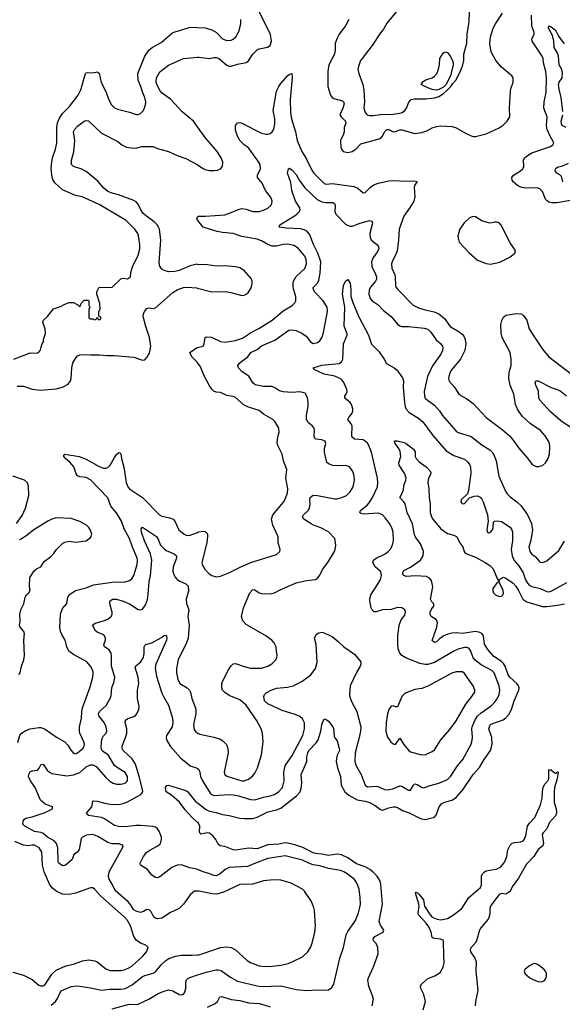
# Model space of a CAD drawing. Header units: inches. Extents: x 1771504 to 1971212, y 471788 to 643615.
# Tile 147 of 256: x 1808354 to 1813373, y 544744 to 553848. Entities that reach past the tile are written whole.
import ezdxf

# ---------------------------------------------------------------- set-up
doc = ezdxf.new("R2010")
doc.units = ezdxf.units.IN
doc.header["$MEASUREMENT"] = 0
for name, color, linetype in [('B8504', 7, 'Continuous'), ('B8505', 7, 'Continuous'), ('B8514', 7, 'Continuous'), ('B8515', 7, 'Continuous')]:
    doc.layers.add(name, color=color, linetype=linetype)

msp = doc.modelspace()

# ---------------------------------------------------------------- linework, layer by layer
at = {"layer": 'B8504', "color": 5}
for points, elevation in [([(1808336, 547164), (1808354.7, 547230), (1808370, 547252.4), (1808410, 547277), (1808450, 547291.6), (1808530, 547304.2), (1808550, 547302.3), (1808590, 547287.6), (1808693.9, 547213.9), (1808770.4, 547170), (1808799.8, 547139.8), (1808830.3, 547090), (1808850, 547067.4), (1808870, 547060.3), (1808890, 547069), (1808936.8, 547110), (1808950.8, 547130), (1808952.8, 547150), (1808948.6, 547170), (1808910.9, 547250), (1808906, 547270), (1808906.2, 547310), (1808926.6, 547390), (1808927.3, 547450), (1808934.5, 547485.4), (1809001.6, 547670), (1809031.1, 547768.9), (1809033.3, 547810), (1809029.4, 547830), (1809009.5, 547870), (1808976, 547910), (1808850, 547979.3), (1808809.6, 548009.6), (1808790, 548048.7), (1808773.6, 548110), (1808742.1, 548162.1), (1808730.6, 548190), (1808726, 548230), (1808732.4, 548350), (1808750, 548403.8), (1808789.6, 548450), (1808798, 548510), (1808811.6, 548530), (1808869.9, 548570.1), (1808970, 548594.7), (1809036.4, 548623.6), (1809210, 548648.4), (1809328.8, 548651.2), (1809370, 548663.1), (1809390, 548677.6), (1809409.8, 548710.2), (1809442, 548810), (1809443.7, 548850), (1809439.8, 548870), (1809397.7, 548970), (1809370, 549051.1), (1809321.3, 549141.3), (1809294.9, 549210), (1809250, 549288.5), (1809197.6, 549350), (1809167.8, 549427.8), (1809010, 549594.7), (1808970, 549613.5), (1808910, 549621.3), (1808889.8, 549629.7), (1808877.6, 549650), (1808854.4, 549714.4), (1808818, 549758), (1808778.4, 549790), (1808760.7, 549810), (1808761.6, 549818.4), (1808770, 549830.3), (1808904, 549810), (1808970, 549783.5), (1809090, 549716.1), (1809130, 549702.4), (1809150, 549702), (1809170, 549708.9), (1809191.2, 549728.8), (1809230, 549801.3), (1809250, 549828.4), (1809270, 549844.9), (1809282, 549842), (1809290, 549832), (1809295.8, 549790), (1809315.8, 549710), (1809337.4, 549570), (1809353.1, 549530), (1809370.3, 549510), (1809488.7, 549428.7), (1809648.6, 549268.6), (1809670, 549256.9), (1809742.9, 549242.9), (1809772.2, 549230), (1809790.3, 549210), (1809827, 549130), (1809874, 549090), (1809899.5, 549079.5), (1809930, 549080.9), (1810000, 549107.5)], 580), ([(1808323.9, 549190), (1808376.1, 549263.9), (1808408.8, 549331.2), (1808437.5, 549450), (1808435.5, 549535.5), (1808425.1, 549565.1), (1808398, 549590), (1808290, 549628.6)], 620), ([(1808345.3, 547794.7), (1808357.8, 547810), (1808370.7, 547869.3), (1808391.9, 547930), (1808398.8, 547970), (1808390.7, 548110), (1808399.5, 548170), (1808392.5, 548190), (1808357.3, 548230), (1808351.3, 548250), (1808356.6, 548290), (1808354.5, 548350), (1808363, 548390), (1808392.6, 548447.4), (1808405.4, 548510), (1808416.2, 548530), (1808437.2, 548550), (1808449.1, 548570), (1808445.8, 548610), (1808448.8, 548690), (1808488.5, 548751.5), (1808508.5, 548770), (1808550.7, 548790), (1808580.3, 548839.6), (1808638.9, 548881.2), (1808665.7, 548910), (1808693.5, 548950), (1808753.5, 549006.5), (1808770, 549016.3), (1808810, 549027.3), (1808870, 549016.2), (1808969, 549030), (1809010, 549060.5), (1809016.3, 549070), (1809019.7, 549090), (1809010, 549129.2), (1808993.9, 549153.9), (1808975.6, 549170), (1808910, 549208.3), (1808830, 549235), (1808690, 549241.8), (1808650, 549230.8), (1808614, 549210), (1808484.9, 549130), (1808410, 549072.4), (1808370, 549048.2), (1808350, 549038.9)], 620), ([(1810000, 545790.2), (1809971.3, 545788.7), (1809930, 545755.6), (1809869, 545670), (1809830, 545630.9), (1809748.8, 545591.2), (1809670, 545541), (1809630, 545533.6), (1809610, 545539.5), (1809596, 545550), (1809570, 545599), (1809550, 545616), (1809530, 545619.3), (1809499.3, 545600.7), (1809470, 545594), (1809430, 545604.4), (1809410, 545617.6), (1809375.3, 545670), (1809356.8, 545690), (1809235.7, 545795.7), (1809210, 545855.1), (1809181.9, 545901.9), (1809174.2, 545930), (1809181.8, 545970), (1809306.2, 546190), (1809309.6, 546210), (1809299, 546219), (1809270, 546227.7), (1809210, 546228.2), (1809170, 546238.9), (1809075.9, 546295.9), (1809030, 546312.8), (1808972.1, 546307.9), (1808933.4, 546290), (1808923, 546277), (1808905.4, 546174.6), (1808890, 546149.5), (1808854.8, 546130), (1808838, 546082), (1808790, 546038.4), (1808770, 546026), (1808750, 546024.5), (1808715.1, 546050), (1808710, 546062), (1808705.2, 546190), (1808692.7, 546230), (1808674, 546254), (1808610, 546289.2), (1808570, 546324.5), (1808550, 546332.2), (1808490, 546342.2), (1808400.9, 546390), (1808383.7, 546410), (1808389.5, 546450), (1808410, 546463.8), (1808470, 546477), (1808590, 546518), (1808657.2, 546550), (1808657.2, 546570), (1808590, 546595.1), (1808546.3, 546630), (1808496.8, 546750), (1808452.6, 546810), (1808435.8, 546850), (1808438, 546870), (1808450, 546894.4), (1808470, 546902.6), (1808517, 546910), (1808532.9, 546927.1), (1808550, 546958), (1808570, 546964.4), (1808609.3, 546909.3), (1808630, 546888.9), (1808650, 546877.4), (1808790, 546856.5), (1808850, 546866.7), (1808910, 546887.2), (1808970, 546938.4), (1809010, 546956.8), (1809030, 546958.4), (1809061.9, 546941.9), (1809150, 546839.5), (1809187.4, 546807.4), (1809218, 546790), (1809250, 546780.2), (1809290, 546780.7), (1809330, 546789.2), (1809350.5, 546809.5), (1809351.9, 546850), (1809330, 546887.4), (1809265.9, 546925.9), (1809232.3, 546952.3), (1809172.8, 547050), (1809122, 547082), (1809108.9, 547108.9), (1809110.5, 547170), (1809117.8, 547202.2), (1809130, 547225.3), (1809152.3, 547250), (1809159.8, 547270), (1809152.4, 547310), (1809136.5, 547350), (1809085.3, 547410), (1809082.9, 547430), (1809092.7, 547450), (1809153.7, 547506.3), (1809191.8, 547570), (1809200.4, 547599.6), (1809207.2, 547670), (1809227.3, 547730), (1809234.4, 547770), (1809202.8, 547870), (1809203.7, 547963.7), (1809199.4, 547990), (1809180, 548020), (1809139.6, 548050), (1809133.3, 548070), (1809146.6, 548110), (1809148, 548130), (1809136.9, 548150), (1809122.2, 548162.2), (1809070, 548185.4), (1809056.3, 548196.3), (1809026.6, 548250), (1809051.1, 548268.9), (1809130, 548290.2), (1809170, 548306), (1809200.4, 548330), (1809208.6, 548350), (1809208.7, 548370), (1809187.1, 548450), (1809187.6, 548470), (1809211.1, 548488.9), (1809250, 548491.3), (1809311.9, 548471.9), (1809370, 548446.3), (1809450, 548394), (1809470, 548390.4), (1809490, 548398.4), (1809515.6, 548430), (1809531.3, 548468.7), (1809537.7, 548502.3), (1809551.1, 548648.9), (1809563, 548710), (1809576.8, 548850), (1809564.5, 548910), (1809509.8, 549030), (1809481.1, 549110), (1809478.6, 549141.4), (1809490, 549157.3), (1809619.5, 549070), (1809631.8, 549051.8), (1809657.6, 548990), (1809690, 548956.1), (1809710, 548940.8), (1809783, 548910), (1809803.7, 548890), (1809804.2, 548870), (1809772.1, 548790), (1809771.1, 548750), (1809779.6, 548719.6), (1809791.9, 548691.9), (1809811.1, 548671.1), (1809835.3, 548655.3), (1809891.3, 548631.3), (1809911.7, 548610), (1809916.4, 548563.6), (1809894, 548490), (1809897.7, 548450), (1809916.9, 548390), (1809907.9, 548330), (1809920.2, 548250), (1809911.5, 548130), (1809891.4, 548070), (1809837.1, 547970), (1809820.2, 547930), (1809803.2, 547850), (1809802.8, 547810), (1809817.2, 547750), (1809836.1, 547710), (1809901.5, 547670), (1809923.6, 547650), (1809933.4, 547630), (1809945.2, 547570), (1809977.7, 547490), (1809982.8, 547470), (1809982.4, 547430), (1809962.2, 547330), (1809966.4, 547286.4), (1809982.9, 547262.9), (1810000, 547252.5)], 560), ([(1810000, 545990.1), (1809992.9, 545992.9), (1809924.7, 546004.7), (1809850, 546032.6), (1809811.3, 546031.3), (1809761.6, 546010), (1809650, 545923.7), (1809630, 545912.7), (1809610, 545917), (1809577.2, 545937.2), (1809536, 545990), (1809472.7, 546030), (1809469.4, 546050), (1809497.6, 546110), (1809529.7, 546150), (1809557.6, 546170), (1809631.3, 546208.7), (1809652.7, 546227.3), (1809659.8, 546240.2), (1809666.8, 546270), (1809664.1, 546290), (1809643.7, 546343.7), (1809627.7, 546367.7), (1809610, 546380.9), (1809590, 546387.7), (1809470, 546395.9), (1809430, 546395.9), (1809330, 546385.2), (1809266.4, 546386.4), (1809230, 546398.4), (1809138.2, 546458.2), (1809110, 546471.9), (1808988.9, 546488.9), (1808978, 546498), (1808972, 546510), (1809019.7, 546570), (1809030, 546622), (1809035.3, 546624.7), (1809070, 546623), (1809142.6, 546602.6), (1809190, 546595), (1809271.5, 546591.5), (1809310, 546599.7), (1809350, 546615), (1809475.1, 546684.9), (1809491.6, 546708.4), (1809489.8, 546730), (1809459.1, 546850), (1809423.9, 546963.9), (1809393.3, 547013.3), (1809312, 547090), (1809302.4, 547110), (1809300.4, 547130), (1809333.1, 547210), (1809344.5, 547250), (1809344.2, 547290), (1809329.7, 547350), (1809331.6, 547370), (1809353, 547387), (1809410, 547405.5), (1809424.8, 547415.2), (1809438, 547430), (1809457.2, 547470), (1809459.5, 547499.5), (1809444.2, 547570), (1809442.4, 547610), (1809444.2, 547650), (1809456.3, 547710), (1809449.7, 547770), (1809422.7, 547857.3), (1809426.6, 547873.4), (1809470, 547907), (1809498.5, 547950), (1809506.4, 547990), (1809506.3, 548050), (1809510, 548061), (1809522, 548070), (1809575.3, 548084.7), (1809664.6, 548135.4), (1809690, 548154.8), (1809710, 548158), (1809714.6, 548134.6), (1809710.3, 548110), (1809614, 547890), (1809607, 547850), (1809619.1, 547779.1), (1809670, 547620.7), (1809683.1, 547590), (1809730.2, 547510.2), (1809768.2, 547390), (1809770.2, 547350), (1809762.8, 547310), (1809712.8, 547230), (1809709.1, 547210), (1809712.9, 547190), (1809744.6, 547130), (1809842.2, 547022.2), (1809930, 546950.4), (1809990, 546930.3), (1810000, 546923.4)], 540), ([(1810000, 546426.4), (1809949.8, 546469.8), (1809883.2, 546543.2), (1809833.2, 546613.2), (1809758.6, 546678.6), (1809709, 546710), (1809702, 546750), (1809714, 546766), (1809730, 546770.4), (1809890, 546722), (1809910, 546708.2), (1809980.3, 546620.3), (1810000, 546605.3)], 520), ([(1808290, 545041.7), (1808390, 545013.4), (1808470, 544974.4), (1808530, 544920.3), (1808550, 544913.4), (1808570, 544914.9), (1808590, 544927), (1808650, 545023.8), (1808690, 545059.7), (1808781.4, 545098.6), (1808850, 545114.5), (1808935.2, 545144.8), (1808994.4, 545154.4), (1809050, 545147), (1809070, 545137), (1809151.9, 545071.9), (1809190, 545054.9), (1809290, 545056.2), (1809330, 545066.4), (1809370, 545083.9), (1809390, 545098), (1809494, 545190), (1809526.6, 545230), (1809542, 545270), (1809521.2, 545290), (1809470, 545309.7), (1809430, 545337.7), (1809409.9, 545369.9), (1809377.4, 545470), (1809350, 545518.9), (1809322, 545550), (1809099.2, 545750), (1809050, 545806), (1809030, 545819.7), (1809010, 545820.5), (1808869.1, 545770.9), (1808810, 545758.7), (1808750, 545763.1), (1808690, 545789.8), (1808657.1, 545817.1), (1808633, 545850), (1808581.4, 545970), (1808566.2, 546030), (1808559.4, 546150), (1808535.1, 546190), (1808490, 546214), (1808470, 546216.3), (1808430, 546210.7), (1808390, 546215.9), (1808310, 546250.6)], 580), ([(1808643.4, 544736.6), (1808684.4, 544770), (1808703.9, 544796.1), (1808726.9, 544853.1), (1808743.6, 544870), (1808830, 544907.2), (1808890, 544913.4), (1809010, 544897.2), (1809110, 544875.4), (1809190, 544883), (1809290, 544883), (1809330, 544890.9), (1809395.7, 544924.3), (1809490, 545000.2), (1809510, 545010.2), (1809587.9, 545032.1), (1809610, 545043.7), (1809663.5, 545110), (1809706.6, 545150), (1809733.8, 545166.2), (1809794, 545190), (1809850, 545199.2), (1809950, 545196.9), (1810000, 545201.8)], 560), ([(1809210, 544701.8), (1809366, 544746), (1809430, 544740.7), (1809450, 544744.7), (1809549.8, 544790.2), (1809636, 544844), (1809690, 544866.7), (1809730, 544876.9), (1809770, 544868.7), (1809830, 544834.9), (1809850, 544830.5), (1809870, 544839.1), (1809878.4, 544850), (1809889.6, 544890.4), (1809891.8, 544950), (1809897, 544970), (1809910, 544983), (1809927.6, 544992.4), (1810000, 545015.8)], 540)]:
    msp.add_lwpolyline(points, dxfattribs=dict(at, elevation=elevation))
at = {"layer": 'B8505', "color": 5}
for points, elevation in [([(1808298, 550710), (1808450, 550766.8), (1808510, 550764.7), (1808528.4, 550771.6), (1808547.3, 550792.7), (1808548, 550810), (1808562, 550850), (1808574, 550870), (1808575.3, 550890), (1808592.9, 550947.1), (1808590, 550986), (1808569, 551050), (1808574, 551070), (1808610, 551104.7), (1808666.3, 551173.7), (1808730, 551196), (1808770, 551218), (1808810, 551232), (1808850, 551232), (1808892.7, 551212.7), (1808910, 551194), (1808926, 551230), (1808950, 551254), (1808990, 551254), (1808994, 551250), (1808994, 551210), (1809002, 551190), (1808992.7, 551167.3), (1808994, 551090), (1809010, 551082), (1809030, 551082), (1809050, 551074), (1809062, 551078), (1809067.3, 551092.7), (1809074, 551094), (1809078, 551078), (1809090, 551074), (1809102, 551078), (1809106, 551090), (1809102, 551102), (1809086, 551106), (1809086, 551150), (1809098, 551170), (1809096.4, 551223.6), (1809068.4, 551311.6), (1809068.4, 551331.6), (1809090, 551374), (1809207.3, 551372.7), (1809288.4, 551451.6), (1809310, 551458), (1809350, 551452), (1809378, 551470), (1809382, 551510), (1809398, 551562), (1809450, 551672), (1809465.2, 551730), (1809465.2, 551770), (1809453.2, 551850), (1809445.2, 551870), (1809418, 551910), (1809337.2, 551990), (1809090, 552139.5), (1808930.7, 552209.3), (1808870, 552222.4), (1808750, 552274.7), (1808679.2, 552339.2), (1808659.2, 552370), (1808653.8, 552390), (1808645, 552470), (1808647.1, 552510), (1808656.2, 552570), (1808684.1, 552650), (1808696.1, 552710), (1808696.8, 552850), (1808704.9, 552895), (1808722.5, 552937.5), (1808750, 552982), (1808814.5, 553045.4), (1808895.5, 553150), (1808919.7, 553200.3), (1808963.1, 553350), (1808970, 553357.4), (1808980.9, 553359.1), (1809030, 553356.5), (1809070, 553364.6), (1809090, 553352.2), (1809108.2, 553268.2), (1809147.9, 553190), (1809180.2, 553100.2), (1809202, 553062), (1809230, 553032.2), (1809259.9, 553019.9), (1809370, 552992.9), (1809430, 552972), (1809450, 552970.4), (1809470, 552979.3), (1809494.6, 553005.4), (1809508.3, 553031.7), (1809517.7, 553062.3), (1809519.1, 553090), (1809511.9, 553130), (1809491.7, 553171.7), (1809475, 553230), (1809449.9, 553289.9), (1809445.4, 553350), (1809511.5, 553510), (1809551.7, 553570), (1809578.7, 553590), (1809662.4, 553637.6), (1809770, 553730.2), (1809864, 553756), (1809930, 553780.2), (1810000, 553776.6)], 640), ([(1810000, 552857.1), (1809962.4, 552910), (1809857.7, 552997.7), (1809750.9, 553110), (1809671.7, 553170), (1809653, 553190), (1809622, 553250), (1809617.4, 553270), (1809620.3, 553310), (1809650, 553364.9), (1809730, 553426.7), (1809870, 553490.4), (1810000, 553500.3)], 620), ([(1810000, 551585.8), (1809993.9, 551586.1), (1809930, 551573.5), (1809830, 551529.7), (1809790, 551520.4), (1809730, 551516.4), (1809690, 551528.4), (1809670, 551542), (1809649.8, 551569.8), (1809642.7, 551602.7), (1809659.4, 551810), (1809645.9, 551910), (1809639, 551930), (1809625.4, 551950), (1809597.7, 551977.7), (1809525.6, 552030), (1809496.6, 552056.6), (1809473, 552090), (1809450, 552141.7), (1809430, 552165), (1809410, 552176.8), (1809268.7, 552228.7), (1809210, 552243.4), (1809170, 552260.2), (1809130.6, 552290), (1809075.2, 552355.2), (1808970, 552443.8), (1808930, 552466.8), (1808851.7, 552491.7), (1808832.8, 552510), (1808831.7, 552550), (1808853.8, 552626.2), (1808861.8, 552690), (1808862.7, 552730), (1808853, 552810), (1808862.7, 552837.3), (1808890, 552864.2), (1808950, 552910.3), (1808970, 552915.5), (1808990, 552913.4), (1809110, 552797.8), (1809262.2, 552722.2), (1809299, 552690), (1809340.4, 552670), (1809410, 552659.7), (1809437.8, 552662.2), (1809484.2, 552675.8), (1809590, 552674.6), (1809630, 552657), (1809730, 552628.8), (1809810, 552593.1), (1809890, 552566), (1809990, 552512.9), (1810000, 552506)], 620), ([(1810000, 551991.7), (1809992.7, 552010), (1809997.2, 552022.8), (1810000, 552024.7)], 580), ([(1808330, 550460.3), (1808390, 550459.1), (1808470, 550432.4), (1808543.4, 550423.4), (1808690, 550434.9), (1808750.9, 550449.1), (1808801.3, 550478.7), (1808824.7, 550510), (1808830.9, 550530), (1808836.5, 550630), (1808845.1, 550674.9), (1808875.5, 550724.5), (1808890, 550738.7), (1808910, 550748.9), (1808950, 550752.8), (1809010, 550747.9), (1809090, 550749), (1809161.6, 550741.6), (1809230, 550744), (1809410, 550726.4), (1809490, 550701.3), (1809510, 550703), (1809533.1, 550726.9), (1809554.8, 550765.3), (1809567.6, 550830), (1809555.7, 550910), (1809520.9, 551010), (1809496.1, 551103.9), (1809498.7, 551130), (1809510, 551152.4), (1809530, 551176.5), (1809550, 551182.8), (1809590, 551177.8), (1809610, 551182.5), (1809770, 551326.7), (1809810, 551349.2), (1809870, 551372.1), (1809904.9, 551375.1), (1809990, 551368.8), (1810000, 551366.1)], 620), ([(1810000, 550674.7), (1809997.7, 550677.7), (1809946.4, 550730), (1809927.3, 550770), (1809990, 550813.1), (1810000, 550816.1)], 580)]:
    msp.add_lwpolyline(points, dxfattribs=dict(at, elevation=elevation))
at = {"layer": 'B8514', "color": 5}
for points, elevation in [([(1810000, 549107.5), (1810010, 549111.3), (1810050, 549119.6), (1810070, 549116), (1810084.4, 549104.4), (1810090.3, 549090), (1810090.2, 549070.2), (1810083.8, 549010), (1810037.6, 548830), (1810041.3, 548810), (1810066.6, 548766.6), (1810105.4, 548725.4), (1810130, 548708.4), (1810170, 548698), (1810210, 548702), (1810287.5, 548732.5), (1810406.6, 548793.4), (1810490.9, 548829.1), (1810730, 548903.7), (1810759.5, 548930), (1810763, 548950), (1810746, 549010), (1810745.1, 549065.1), (1810695.3, 549175.3), (1810681.8, 549230), (1810695.3, 549270), (1810793.4, 549386.6), (1810807.4, 549410), (1810830.9, 549470), (1810835.6, 549510), (1810815.4, 549610), (1810824.5, 549690), (1810794.3, 549770), (1810783.1, 549830), (1810744.6, 549904.6), (1810737, 549930), (1810738.6, 549970), (1810746.1, 550000)], 580), ([(1810000, 547252.5), (1810020.2, 547240.2), (1810150, 547215.3), (1810210, 547194.6), (1810236.3, 547176.3), (1810265.4, 547145.4), (1810280.3, 547110), (1810282.4, 547070), (1810246, 546890), (1810250.5, 546870), (1810270, 546854.4), (1810410, 546809.1), (1810430, 546810.3), (1810470, 546826), (1810507.6, 546852.4), (1810530, 546882), (1810554.3, 546930), (1810589.7, 547050), (1810605.6, 547170), (1810600.7, 547250), (1810587.6, 547290), (1810545.4, 547370), (1810450, 547509.7), (1810390, 547558.7), (1810290, 547599.8), (1810250, 547625.8), (1810230.8, 547650), (1810223.7, 547670), (1810224.8, 547710), (1810230.8, 547730), (1810284.3, 547835.7), (1810310, 547874.4), (1810330, 547892.4), (1810350, 547895.8), (1810430, 547867.4), (1810490, 547853.1), (1810590, 547852.9), (1810649.8, 547870.2), (1810687.6, 547892.4), (1810722.4, 547930), (1810733, 547950), (1810736.3, 547970), (1810728, 548010), (1810726, 548050), (1810706.3, 548086.3), (1810685.6, 548110), (1810632.2, 548152.2), (1810450, 548255.4), (1810417.2, 548290), (1810407, 548330), (1810423.1, 548410), (1810484.2, 548550), (1810510, 548579.5), (1810530, 548577.6), (1810570, 548548.4), (1810590, 548542.4), (1810670, 548538.4), (1810710, 548548.4), (1810762.8, 548577.2), (1810910, 548641.6), (1811010, 548661.3), (1811089.6, 548670.4), (1811110, 548682.8), (1811129.7, 548710.4), (1811155.8, 548764.2), (1811204.2, 548830), (1811264.7, 548930), (1811273.3, 548950), (1811278.4, 548990), (1811269.6, 549050), (1811210, 549112.6), (1811140.7, 549150), (1811073, 549173), (1811050, 549185.3), (1810982.9, 549230), (1810969.6, 549250), (1810979.6, 549270), (1811023.6, 549310), (1811035.1, 549330), (1811039.7, 549370), (1811037.6, 549410), (1811042, 549430), (1811056.1, 549443.9), (1811070, 549450.3), (1811110, 549448.9), (1811270, 549418.9), (1811290, 549418.9), (1811333.2, 549430), (1811377, 549450), (1811410, 549481.6), (1811437.7, 549530), (1811449.7, 549590), (1811447.2, 549630), (1811436.4, 549670), (1811407, 549710), (1811390, 549720.5), (1811370, 549725.4), (1811290, 549721.5), (1811250, 549726.2), (1811217.4, 549737.4), (1811195.2, 549755.2), (1811173.1, 549850), (1811174.5, 549885.5), (1811185.6, 549930), (1811180.9, 549950), (1811150, 549962), (1811089.4, 549970), (1811078, 549990), (1811078.5, 550000)], 560), ([(1810000, 546923.4), (1810010, 546916.4), (1810021.3, 546890), (1810027.2, 546850), (1810044.9, 546810), (1810117.2, 546697.2), (1810130, 546683.2), (1810150, 546676), (1810290, 546683.6), (1810330, 546679.7), (1810378, 546670), (1810490, 546636.2), (1810530, 546634), (1810610, 546660.1), (1810670, 546671.1), (1810710, 546685.2), (1810750, 546711.6), (1810783.9, 546750), (1810801.8, 546810), (1810797.3, 546890), (1810808.1, 546950), (1810874.5, 547045.5), (1810972.1, 547230), (1810989.8, 547290), (1810987.5, 547347.5), (1810970, 547384.7), (1810945.7, 547405.7), (1810903.4, 547423.4), (1810781.6, 547461.6), (1810650, 547521), (1810619.7, 547550), (1810611.1, 547590), (1810618.7, 547610), (1810634.6, 547625.4), (1810679.5, 547650), (1810730, 547666.2), (1810830, 547676.2), (1810883.7, 547690), (1810964.5, 547730), (1811046.6, 547790), (1811089.4, 547850), (1811106.3, 547906.3), (1811095.1, 548070), (1811080.9, 548130), (1811097, 548163), (1811120.2, 548179.8), (1811150, 548184), (1811161.4, 548181.4), (1811243.4, 548143.4), (1811299.9, 548099.9), (1811350.8, 548050), (1811450, 547982.8), (1811510.6, 547910.6), (1811510.7, 547890), (1811504, 547870), (1811470, 547813.2), (1811412.2, 547690), (1811405.3, 547610), (1811407.5, 547587.5), (1811422.5, 547542.5), (1811471.2, 547451.2), (1811508.2, 547310), (1811505.8, 547270), (1811494.3, 547210), (1811457.7, 547070), (1811453.8, 546990), (1811465.4, 546950), (1811511.3, 546870), (1811549, 546770), (1811570, 546754), (1811650, 546761.9), (1811675.5, 546755.5), (1811730, 546731.1), (1811752.6, 546727.4), (1811804.4, 546735.6), (1811870, 546764.6), (1811890, 546760.3), (1811950, 546724.9), (1811970, 546724.4), (1811997.4, 546770), (1812010, 546782.6), (1812030, 546776.2), (1812070, 546750.2), (1812090, 546744.3), (1812150, 546768.4), (1812230, 546787.1), (1812310, 546823.2), (1812337.6, 546850), (1812402.4, 546950), (1812453.2, 547006.8), (1812528.7, 547150), (1812537.2, 547170), (1812543.9, 547210), (1812536.5, 547290), (1812538.8, 547310), (1812566.3, 547373.7), (1812590, 547407.2), (1812621.5, 547438.5), (1812715.4, 547504.6), (1812743.5, 547530), (1812771.1, 547568.9), (1812788.9, 547610), (1812794.6, 547650), (1812789.8, 547690), (1812741.8, 547810), (1812720.4, 547830), (1812623.9, 547883.9), (1812565.8, 547925.8), (1812548.1, 547948.1), (1812528.2, 548010), (1812510, 548036.2), (1812490, 548042.9), (1812470, 548043.2), (1812410.9, 548029.1), (1812370, 548009.8), (1812190, 547905.7), (1812130, 547886.2), (1812104.9, 547884.9), (1812055.7, 547895.7), (1811927.2, 547947.2), (1811890, 547967.6), (1811869.6, 547990), (1811856.3, 548030), (1811851.6, 548070), (1811851.9, 548148.1), (1811863.7, 548250), (1811882, 548298), (1811916.4, 548343.6), (1811921.6, 548370), (1811916.2, 548390), (1811890, 548411.3), (1811850, 548414.3), (1811790, 548394.7), (1811710, 548391.3), (1811650, 548372), (1811632.3, 548372.3), (1811615.1, 548390), (1811605.1, 548410), (1811592, 548470), (1811592, 548490), (1811602, 548530), (1811670, 548633.4), (1811690, 548670.7), (1811699.2, 548710), (1811697.2, 548730), (1811690, 548744.5), (1811642, 548790), (1811619.6, 548830), (1811627.3, 548850), (1811650.7, 548869.3), (1811734.7, 548910), (1811763.5, 548930), (1811781.5, 548950), (1811802.4, 548990), (1811812.8, 549030), (1811807.7, 549110), (1811795.6, 549150), (1811774.8, 549190), (1811739.1, 549239.1), (1811709.4, 549270), (1811670, 549283.9), (1811537, 549277), (1811510, 549283), (1811500.7, 549290), (1811506.9, 549310), (1811570, 549362.8), (1811593, 549390), (1811617.3, 549430), (1811663.1, 549530), (1811667.4, 549570), (1811662.4, 549610), (1811606.8, 549850), (1811584.2, 549910), (1811570, 549932.8), (1811550, 549952.4), (1811530, 549963.1), (1811450, 549968.5), (1811427.1, 549990), (1811427.2, 550000)], 540), ([(1812180.1, 550000), (1812300.4, 549860.4), (1812370, 549818.2), (1812470, 549784.7), (1812497.9, 549757.9), (1812514.2, 549734.2), (1812523.2, 549710), (1812526.1, 549653.9), (1812505.8, 549494.2), (1812495.5, 549464.5), (1812438.8, 549410), (1812436, 549390), (1812441.4, 549381.4), (1812450, 549371.3), (1812470, 549376), (1812514.5, 549425.5), (1812557.2, 549442.8), (1812590, 549445.3), (1812614.4, 549434.4), (1812630, 549415.5), (1812642, 549390), (1812681.7, 549270), (1812687.2, 549210), (1812675.8, 549130), (1812682, 549110), (1812690, 549103), (1812710, 549108.5), (1812727.6, 549130), (1812734.8, 549150), (1812736.5, 549203.5), (1812747.3, 549212.7), (1812770, 549215.8), (1812810, 549207.2), (1812890, 549156.5), (1812906.7, 549130), (1812911.1, 549110), (1812912.9, 549030), (1812900.1, 548950), (1812909, 548890), (1812928.8, 548848.8), (1812970, 548799), (1813012.1, 548732.1), (1813033.7, 548670), (1813050, 548638), (1813070, 548616.1), (1813090, 548606), (1813170, 548589.5), (1813230, 548562), (1813250, 548558.8), (1813270, 548562.9), (1813415.8, 548644.2)], 540), ([(1812510.2, 550000), (1812530, 549993.8), (1812630, 549916), (1812701.6, 549870), (1812730, 549841.6), (1812747.6, 549810), (1812760.2, 549770), (1812787.1, 549627.1), (1812847.9, 549490), (1812863.9, 549463.9), (1812890, 549435.6), (1812952.2, 549390), (1812992.2, 549352.2), (1813050.1, 549270.1), (1813087.1, 549190), (1813096.5, 549130), (1813083.2, 549036.8), (1813064.9, 548970), (1813073.4, 548930), (1813088.8, 548910), (1813123.4, 548883.4), (1813160.5, 548840.5), (1813170, 548832.4), (1813190, 548828.5), (1813210, 548833.7), (1813230, 548845.3), (1813340, 548940), (1813394.8, 549025.2)], 560), ([(1812884, 550000), (1812919, 549959), (1812970, 549884.9), (1813052.3, 549792.3), (1813094.4, 549734.4), (1813130, 549716), (1813156.9, 549716.9), (1813190, 549727.3), (1813217.2, 549750), (1813242.7, 549790), (1813254, 549830), (1813256.6, 549896.6), (1813253.6, 549930), (1813245.1, 549950), (1813222.4, 549990), (1813214.1, 550000)], 580), ([(1810000, 546605.3), (1810082.4, 546542.4), (1810108.2, 546528.3), (1810170, 546518.3), (1810230, 546497.5), (1810290.1, 546490.1), (1810390, 546466.4), (1810430, 546461.4), (1810510, 546462.7), (1810550, 546475.4), (1810650, 546523.5), (1810730, 546543), (1810770, 546558.1), (1810913.3, 546670), (1810947.1, 546710), (1810957.1, 546742.9), (1810962.3, 546790), (1810958.4, 546870), (1811009.8, 546990), (1811011.1, 547031.1), (1811018.2, 547070), (1811030, 547091.7), (1811097.7, 547162.3), (1811115.3, 547190), (1811139.3, 547270), (1811150, 547331.3), (1811170, 547382.8), (1811190, 547378.8), (1811210, 547360.7), (1811250, 547310.8), (1811255.6, 547295.6), (1811262.3, 547222.3), (1811267.5, 547207.5), (1811290, 547181), (1811310.3, 547110), (1811311.7, 547090), (1811291.3, 547048.7), (1811283.4, 547016.6), (1811282.4, 546990), (1811295.2, 546930), (1811320.7, 546850), (1811327.9, 546770), (1811360.3, 546710), (1811398.3, 546678.3), (1811475.9, 546635.9), (1811550, 546623.2), (1811590.8, 546610.8), (1811643.4, 546583.3), (1811690, 546546.5), (1811710, 546538.6), (1811770, 546560.6), (1811810, 546571), (1811830, 546571.1), (1811850, 546564.7), (1811895.4, 546535.4), (1811955.2, 546515.2), (1812048.3, 546468.3), (1812070, 546459.8), (1812106.1, 546453.9), (1812190, 546474), (1812206.2, 546493.8), (1812235.1, 546570), (1812260, 546600), (1812285.7, 546614.3), (1812350, 546630.2), (1812390, 546654.9), (1812452.5, 546727.5), (1812548.5, 546870), (1812605.8, 546934.2), (1812650, 547008.2), (1812707.8, 547092.2), (1812725.7, 547150), (1812720.3, 547210), (1812694.2, 547290), (1812701.4, 547318.6), (1812710, 547331.3), (1812730, 547341.8), (1812826, 547374), (1812850, 547391.7), (1812877.3, 547422.7), (1812903.8, 547470), (1812928.2, 547550), (1812970.8, 547650), (1812972.8, 547670), (1812967.9, 547690), (1812953.8, 547710), (1812888.6, 547768.6), (1812873.2, 547790), (1812844.7, 547870), (1812830, 547893.7), (1812810, 547913.6), (1812740, 547960), (1812684, 548024), (1812653.6, 548073.6), (1812645.8, 548150), (1812631.6, 548170), (1812610, 548183.2), (1812570, 548191.4), (1812450, 548172.1), (1812390, 548178), (1812350, 548176.5), (1812313.1, 548166.8), (1812277, 548150), (1812237.2, 548122.8), (1812210, 548095.1), (1812190, 548089.5), (1812170, 548109), (1812212.7, 548230), (1812219.7, 548270), (1812210, 548299.3), (1812160.9, 548330), (1812151.8, 548350), (1812151.8, 548370), (1812160.7, 548390), (1812189, 548430), (1812181.2, 548450), (1812165.4, 548465.4), (1812155.1, 548490), (1812174.8, 548605.3), (1812162.3, 548662.3), (1812145.2, 548685.2), (1812118.3, 548698.3), (1812015.4, 548704.6), (1811930, 548700.5), (1811906, 548710), (1811895.1, 548730), (1811905.9, 548754.1), (1811970, 548786), (1812061.5, 548850), (1812087.6, 548890), (1812088.7, 548930), (1812068.6, 548990), (1812050, 549020.5), (1812018, 549058), (1812004.7, 549084.7), (1811986.4, 549186.4), (1811939.3, 549290), (1811918.3, 549370), (1811908, 549390), (1811871.5, 549430), (1811901.5, 549490), (1811911.1, 549548.9), (1811927.3, 549590), (1811929.6, 549610), (1811917.6, 549650), (1811865.1, 549730), (1811862.4, 549750), (1811879.7, 549810), (1811874.2, 549854.2), (1811862, 549882), (1811826.6, 549930), (1811824.7, 549944.7), (1811818, 549950), (1811826, 549954), (1811847, 549953), (1811910, 549937.6), (1811930, 549928), (1811997.5, 549877.5), (1812012.6, 549852.6), (1812012.9, 549810), (1812021.1, 549790), (1812050, 549758.7), (1812115.1, 549715.1), (1812154, 549670), (1812155.8, 549650), (1812134, 549610), (1812129.1, 549570), (1812139.2, 549510), (1812140.2, 549430), (1812151.1, 549370), (1812151.7, 549290), (1812163.2, 549250), (1812174.4, 549230), (1812250, 549139.2), (1812310, 549097.4), (1812370, 549082.2), (1812393.1, 549070), (1812424.2, 549010), (1812454.5, 548974.5), (1812464.9, 548930), (1812475.1, 548915.1), (1812570, 548878.2), (1812660.4, 548830), (1812702.4, 548802.4), (1812732.2, 548770), (1812770, 548682), (1812790, 548654), (1812793.2, 548670), (1812801.2, 548678.8), (1812830, 548692), (1812850, 548684.2), (1812917.9, 548637.9), (1812944.1, 548610), (1812969.3, 548570), (1813009.5, 548489.5), (1813044.6, 548464.6), (1813190, 548422.8), (1813230, 548422.2), (1813330, 548433.5), (1813393.1, 548446.9)], 520), ([(1812086.6, 544693.4), (1812107.6, 544770), (1812093.6, 544833.6), (1812065.3, 544890), (1812062.7, 544910), (1812070, 544930.4), (1812130, 544983), (1812194.2, 545005.8), (1812242.7, 545037.3), (1812270, 545086), (1812281.7, 545130), (1812276.2, 545190), (1812275.6, 545330), (1812270, 545338), (1812250, 545347.6), (1812190, 545351.8), (1812170, 545361.3), (1812161.1, 545410), (1812138.7, 545458.7), (1812115.4, 545495.4), (1812044.2, 545570), (1812039.2, 545590), (1812047.7, 545650), (1812046.4, 545670), (1812014, 545770), (1812020.2, 545779.8), (1812030, 545779.1), (1812050, 545760.4), (1812088.4, 545710), (1812097.7, 545650), (1812150, 545571.7), (1812170, 545550.3), (1812216, 545530), (1812250, 545525.7), (1812310, 545537.8), (1812368.3, 545570), (1812444.8, 545630), (1812509.9, 545730.1), (1812616.2, 545823.8), (1812627.3, 545850), (1812626.6, 545930), (1812634, 545950), (1812654.7, 545970), (1812670, 545977.7), (1812770, 545997), (1812804.3, 546015.7), (1812832.6, 546047.4), (1812845.6, 546070), (1812858.9, 546110), (1812870, 546172.7), (1812890, 546214.3), (1812910, 546232.3), (1812930, 546241.2), (1812990, 546246.4), (1813010, 546255.2), (1813022.9, 546270), (1813036.4, 546303.6), (1813050.8, 546390), (1813070, 546419.6), (1813118.3, 546470), (1813171.9, 546588.1), (1813187.4, 546650), (1813190, 546714), (1813196.3, 546750), (1813210, 546777.1), (1813238, 546810), (1813247.6, 546830), (1813250, 546910.7), (1813270, 546912), (1813294, 546890), (1813310, 546882), (1813318, 546882), (1813330, 546894), (1813334, 546890), (1813326.8, 546830), (1813302, 546750), (1813299.3, 546710), (1813299.5, 546610), (1813316, 546550), (1813318.5, 546510), (1813310, 546488), (1813255.7, 546424.3), (1813230, 546365.1), (1813195.8, 546330), (1813187.5, 546312.5), (1813198.4, 546230), (1813193, 546210), (1813150, 546174.5), (1813110.2, 546109.8), (1813041.8, 546038.2), (1812968.1, 545910), (1812910.3, 545830), (1812892.1, 545787.9), (1812850, 545763.6), (1812810, 545766.9), (1812790, 545759.7), (1812730, 545682.4), (1812709.1, 545650), (1812702.7, 545630), (1812701.4, 545581.4), (1812694.2, 545545.8), (1812686.5, 545530), (1812619.2, 545450), (1812608.8, 545430), (1812578.6, 545330), (1812567.4, 545310), (1812531.6, 545270), (1812521.4, 545250), (1812522.7, 545230), (1812565, 545170), (1812576.1, 545136.1), (1812572.4, 545050), (1812592.7, 544870), (1812570.2, 544770), (1812566, 544730)], 480), ([(1811615.1, 544730), (1811626, 544790), (1811615.4, 544830), (1811583.5, 544910), (1811575.4, 544970), (1811579.7, 544990), (1811626.3, 545090), (1811671.1, 545210), (1811666, 545270), (1811650, 545307.3), (1811626.6, 545330), (1811625.1, 545350), (1811640.5, 545370), (1811716.2, 545410), (1811722, 545430), (1811690, 545475.1), (1811679, 545510), (1811709.4, 545670), (1811695.7, 545855.7), (1811684.2, 545890), (1811661.1, 545930), (1811620.7, 545970), (1811592.8, 545990), (1811550, 546013.9), (1811470, 546042.6), (1811390, 546097.2), (1811330, 546125.2), (1811290, 546132.5), (1811210, 546119.8), (1811150, 546132.5), (1811090, 546137.9), (1811070, 546143.9), (1810973.9, 546193.8), (1810898.6, 546218.6), (1810830, 546234.1), (1810810, 546236.3), (1810750, 546225.9), (1810650, 546218.9), (1810550, 546182.2), (1810470, 546187.6), (1810350, 546169.6), (1810330, 546171.6), (1810250, 546202.4), (1810209.7, 546209.7), (1810190, 546225.2), (1810168, 546268), (1810141.7, 546301.7), (1810110, 546326), (1810089.7, 546329.7), (1810030, 546316), (1810022.7, 546322.7), (1810018.4, 546338.4), (1810019.1, 546390), (1810003.5, 546423.5), (1810000, 546426.4)], 520), ([(1810000, 545015.8), (1810078.8, 545041.2), (1810170, 545062), (1810190, 545063.9), (1810217.1, 545057.1), (1810296.4, 544996.4), (1810370, 544956.5), (1810550, 544914.5), (1810590, 544909.3), (1810770, 544915.8), (1810910, 544881.3), (1811010, 544872.4), (1811098.6, 544878.6), (1811185.4, 544874.6), (1811210, 544878), (1811240.5, 544899.5), (1811259.6, 544930), (1811316.3, 545170), (1811348.2, 545270), (1811375.3, 545384.7), (1811390, 545418.4), (1811460.8, 545519.2), (1811489.5, 545590), (1811501.2, 545638.8), (1811505.1, 545670), (1811503.6, 545730), (1811492.8, 545810), (1811482, 545842), (1811469.6, 545870), (1811450, 545897.6), (1811383.5, 545950), (1811351.5, 545970), (1811321.4, 545981.4), (1811210, 546001.1), (1811130, 546025.3), (1811070, 546034.1), (1811030, 546048.2), (1810970, 546077.9), (1810810, 546116.1), (1810650, 546091.7), (1810535.3, 546050), (1810462.3, 546017.7), (1810290, 546009), (1810254.3, 545990), (1810208.7, 545950), (1810170, 545932.1), (1810150, 545933.5), (1810111.6, 545951.6), (1810049.9, 545969.9), (1810000, 545990.1)], 540), ([(1810000, 545201.8), (1810010, 545202.8), (1810050, 545212.4), (1810210, 545269.1), (1810270, 545276.1), (1810310, 545267.6), (1810350, 545248.8), (1810457.4, 545150), (1810490, 545130.2), (1810570, 545099.1), (1810614.5, 545094.5), (1810690, 545095.8), (1810773.1, 545106.9), (1810837.5, 545122.5), (1810880.8, 545139.2), (1810970, 545183.8), (1811018.4, 545230), (1811043.6, 545270), (1811058.7, 545310), (1811083, 545410), (1811089.7, 545470), (1811080.7, 545610), (1811074.9, 545634.9), (1811053.4, 545693.4), (1810989.6, 545789.6), (1810969.5, 545809.5), (1810863.9, 545863.9), (1810770, 545891.8), (1810730, 545895.6), (1810670, 545893), (1810610, 545884.4), (1810510, 545856.2), (1810390, 545853.1), (1810238.1, 545781.9), (1810176.6, 545763.4), (1810133.7, 545766.3), (1810010, 545790.8), (1810000, 545790.2)], 560), ([(1810090, 544718.9), (1810162.9, 544750), (1810185.1, 544770), (1810206.4, 544813.6), (1810223.5, 544816.5), (1810310, 544787.7), (1810390, 544778), (1810470, 544758.2), (1810570.8, 544750.8), (1810670, 544720.8)], 520)]:
    msp.add_lwpolyline(points, dxfattribs=dict(at, elevation=elevation))
for points, elevation in [([(1812790, 548648.7), (1812770, 548644), (1812732, 548590), (1812730.3, 548570), (1812738, 548550), (1812754.9, 548530), (1812790, 548515), (1812810, 548518), (1812826.1, 548533.9), (1812830.7, 548550), (1812827.6, 548570)], 520), ([(1812450, 547818.9), (1812390, 547816.8), (1812350, 547806), (1812130, 547685.4), (1812074.5, 547665.5), (1812010, 547655.1), (1811930, 547623.5), (1811910, 547612.8), (1811888.9, 547590), (1811850, 547494), (1811830, 547493.2), (1811810, 547505.2), (1811790, 547500.9), (1811770, 547469.2), (1811757.4, 547430), (1811742.6, 547350), (1811741.1, 547270), (1811754.7, 547214.7), (1811787.7, 547170), (1811810, 547153.4), (1811830, 547147.3), (1811870, 547206), (1811906.3, 547146.3), (1811950, 547094.9), (1811970, 547078), (1812070, 547050.7), (1812110, 547054), (1812130, 547062.8), (1812170, 547082), (1812190, 547097.3), (1812249.5, 547190), (1812334.3, 547285.7), (1812390, 547365.5), (1812479.4, 547520.6), (1812537.7, 547590), (1812563.5, 547630), (1812565.4, 547650), (1812548.9, 547688.9), (1812470, 547802.9)], 560), ([(1813110, 545119.7), (1813070, 545100.4), (1813030.4, 545070), (1813020.5, 545050), (1813028, 545030), (1813074, 544990), (1813108.9, 544968.9), (1813150, 544953.8), (1813170, 544951.1), (1813190, 544954.4), (1813210, 544965.3), (1813225, 544990), (1813228.1, 545010), (1813227.1, 545030), (1813219.3, 545050), (1813203.5, 545070), (1813150, 545107.6), (1813130, 545117.7)], 520)]:
    msp.add_lwpolyline(points, close=True, dxfattribs=dict(at, elevation=elevation))
at = {"layer": 'B8515', "color": 5}
for points, elevation in [([(1811856.2, 553943.8), (1811750, 553816), (1811718.6, 553761.4), (1811690, 553726), (1811614.9, 553610), (1811520.7, 553490), (1811506.8, 553470), (1811490, 553426), (1811482.8, 553390), (1811490.8, 553350), (1811527.3, 553250), (1811535.9, 553195.9), (1811543, 553090), (1811536.3, 553030), (1811550, 552991), (1811567.4, 552967.4), (1811590, 552962.4), (1811622.6, 552962.6), (1811690, 552970.3), (1811810, 552973.7), (1811870, 552983.1), (1811892.7, 552990), (1811917, 553010), (1811931.6, 553030), (1811954.9, 553085.1), (1811975.3, 553110), (1812003.6, 553116.4), (1812110, 553115.8), (1812192.9, 553127.1), (1812230, 553137.3), (1812274.2, 553165.8), (1812302, 553190), (1812342, 553230), (1812360.9, 553259.1), (1812389, 553290), (1812430, 553372), (1812453.2, 553430), (1812461.2, 553470), (1812461.2, 553530), (1812489, 553630), (1812493.6, 553713.6), (1812512.7, 553830), (1812517, 554010)], 640), ([(1810000, 553500.3), (1810010, 553501.1), (1810110, 553488.9), (1810150, 553499.6), (1810170, 553499.6), (1810191.5, 553491.5), (1810270, 553427.4), (1810290, 553419.6), (1810310, 553419), (1810370, 553437.8), (1810450, 553451.8), (1810470, 553466.7), (1810511.1, 553530), (1810550, 553568.8), (1810570, 553578.3), (1810644.9, 553595.1), (1810669.8, 553610.2), (1810682.4, 553650), (1810673.3, 553710), (1810566.5, 553930)], 620), ([(1810000, 553776.6), (1810070, 553772.9), (1810130, 553752.9), (1810175.6, 553730), (1810230, 553672.6), (1810270, 553654.9), (1810310, 553658.9), (1810330, 553668.8), (1810352.8, 553690), (1810379.6, 553740.4), (1810398.9, 553810), (1810400.5, 553850)], 640), ([(1811399.6, 553850), (1811367.7, 553790), (1811310, 553713), (1811286.4, 553670), (1811272.4, 553627.6), (1811272.9, 553570), (1811267, 553530), (1811214.8, 553430), (1811205.5, 553370), (1811202.8, 553230), (1811229.2, 553150), (1811244.7, 553130), (1811260.9, 553120.9), (1811338.7, 553098.7), (1811350.2, 553090), (1811355.4, 553070), (1811343.5, 553030), (1811314.9, 552970), (1811327.4, 552950), (1811367.1, 552910), (1811370.8, 552890), (1811354.7, 552850), (1811353.9, 552810), (1811348.6, 552790), (1811320.5, 552730), (1811323.5, 552670), (1811330.2, 552650), (1811347.2, 552630), (1811390, 552621.1), (1811430, 552629), (1811463.2, 552650), (1811510, 552699.7), (1811690, 552750.3), (1811710, 552771.8), (1811730, 552812.8), (1811750, 552834.1), (1811770, 552832), (1811810, 552812.4), (1811830, 552814.8), (1811870, 552830.8), (1811888.6, 552828.6), (1812010, 552795.1), (1812074.9, 552805.1), (1812119, 552821), (1812170, 552847.8), (1812210, 552860.7), (1812250, 552865.8), (1812304.5, 552864.5), (1812350, 552859.6), (1812386.8, 552850), (1812477.5, 552797.5), (1812530, 552774.4), (1812550, 552768.4), (1812570, 552768.5), (1812670, 552791.7), (1812790, 552847.9), (1812826.5, 552873.5), (1812864.4, 552910), (1812886.8, 552950), (1812885.2, 553030), (1812894.1, 553190), (1812896.3, 553210), (1812918.2, 553270), (1812917.3, 553310), (1812906.3, 553330), (1812810, 553409.8), (1812758, 553470), (1812716.2, 553550), (1812703.1, 553623.1), (1812709.2, 553690.8), (1812735, 553770), (1812754.4, 553810), (1812819.8, 553910)], 620), ([(1813450, 552176.5), (1813323.7, 552156.3), (1813275.7, 552155.7), (1813250, 552160.7), (1813231.8, 552171.8), (1813218.4, 552190), (1813190, 552259.5), (1813170, 552282), (1813150, 552290.9), (1813130, 552293.5), (1813030, 552291.8), (1812990, 552301), (1812968.5, 552310), (1812940.4, 552330), (1812918.2, 552350), (1812910, 552365.6), (1812907.7, 552390), (1812921.3, 552410), (1812986.3, 552450), (1813008.4, 552470), (1813017.3, 552490), (1813014, 552550), (1813024, 552570), (1813037.6, 552582.4), (1813090, 552617.1), (1813263.9, 552676.1), (1813286.6, 552690), (1813296.2, 552710), (1813258, 552778), (1813234.2, 552834.2), (1813225.9, 552870), (1813231.8, 552950), (1813203.4, 553030), (1813206.6, 553090), (1813224.9, 553175), (1813227.5, 553310), (1813220.7, 553370), (1813200.5, 553450), (1813197.7, 553490), (1813188.5, 553510), (1813094.6, 553650), (1813090.9, 553670), (1813113.5, 553710), (1813114.5, 553730), (1813090.4, 553790), (1813087.2, 553890)], 580), ([(1813379.3, 552999.3), (1813361.9, 553130), (1813344.5, 553204.5), (1813339.5, 553250), (1813344.5, 553270), (1813370.5, 553310), (1813375.1, 553355.1), (1813367.5, 553387.5), (1813344.8, 553430), (1813337.8, 553510), (1813324.3, 553544.3), (1813297.2, 553590), (1813295, 553650), (1813283.1, 553703.1), (1813244.4, 553770), (1813249.6, 553790.4), (1813270, 553782), (1813310, 553750.3), (1813336.8, 553696.8), (1813390, 553626.3)], 560), ([(1810000, 552024.7), (1810008, 552030), (1810027, 552033), (1810072.3, 552032.3), (1810250, 552044.5), (1810310, 552064.4), (1810370, 552091.1), (1810410, 552101.6), (1810450, 552097.2), (1810510, 552073.2), (1810570, 552076), (1810610, 552087.5), (1810650, 552106.9), (1810675.8, 552130), (1810685.7, 552150), (1810688.4, 552170), (1810684.4, 552190), (1810673.7, 552210), (1810627.8, 552267.8), (1810595.6, 552335.6), (1810555.1, 552390), (1810552.3, 552410), (1810581.8, 552470), (1810577.2, 552510), (1810554.4, 552550), (1810521.9, 552590), (1810490, 552639.9), (1810466, 552666), (1810430, 552691.5), (1810389.9, 552730), (1810368.2, 552770), (1810350, 552825.2), (1810349.6, 552870), (1810370, 552894), (1810390, 552896.3), (1810410, 552892.4), (1810590, 552799.5), (1810630, 552790.3), (1810650, 552790.4), (1810670, 552794.4), (1810689.5, 552810), (1810704.1, 552835.9), (1810715.5, 552884.5), (1810712.8, 552930), (1810698.9, 553010), (1810730, 553187.3), (1810750, 553230.6), (1810770, 553259.3), (1810830, 553328), (1810850, 553343), (1810870, 553350.7), (1810874.9, 553314.9), (1810856.3, 553110), (1810860.2, 552990), (1810869.2, 552930), (1810905.8, 552810), (1810920.2, 552730), (1810962.8, 552630), (1811004.1, 552564.1), (1811056.2, 552456.2), (1811074.9, 552430), (1811170, 552333.8), (1811190, 552326), (1811250, 552333.7), (1811270, 552331.9), (1811445.7, 552305.7), (1811482.4, 552290), (1811530, 552248.2), (1811550, 552250.4), (1811599.9, 552300.1), (1811630, 552322.2), (1811670, 552336.2), (1811770, 552359.6), (1811810, 552361.2), (1811930, 552353.8), (1811998, 552358), (1812030.5, 552350.5), (1812006.4, 552313.6), (1812002.4, 552297.6), (1812010.3, 552210.3), (1811998.5, 552170), (1811966.6, 552113.4), (1811907.4, 552030), (1811863.1, 551910), (1811858.8, 551810), (1811844.7, 551710), (1811831.1, 551670), (1811801.9, 551618.1), (1811793.2, 551590), (1811795.2, 551550), (1811822.9, 551490), (1811827.5, 551470), (1811830.2, 551390.2), (1811834.8, 551374.8), (1811852.1, 551352.1), (1811992.2, 551210), (1812043.1, 551183.1), (1812104.4, 551164.4), (1812186.7, 551146.7), (1812230, 551126.9), (1812284.4, 551084.4), (1812336.9, 551010), (1812420.6, 550960.6), (1812450, 550936), (1812460.9, 550920.9), (1812473.8, 550890), (1812480.2, 550850), (1812470.2, 550790), (1812431, 550710), (1812348, 550610), (1812335.8, 550590), (1812322.4, 550550), (1812320.9, 550530), (1812327.1, 550507.1), (1812374.1, 550454.1), (1812412.8, 550392.8), (1812433.3, 550373.3), (1812490, 550341.6), (1812550, 550299.3), (1812668.5, 550170), (1812817.7, 550057.7), (1812882.2, 550002.2), (1812884, 550000)], 580), ([(1813410, 552850.7), (1813371.3, 552870), (1813364.6, 552884.6), (1813362, 552910), (1813378.2, 552970)], 560), ([(1810000, 552506), (1810050, 552471.4), (1810070, 552463.9), (1810110, 552454.9), (1810150, 552452.8), (1810182.7, 552457.3), (1810210.8, 552469.2), (1810229.7, 552490.3), (1810232.4, 552530), (1810216.4, 552570), (1810179.8, 552630), (1810070, 552758.7), (1810000, 552857.1)], 620), ([(1811078.5, 550000), (1811081, 550050), (1811076.9, 550070), (1811063.6, 550090), (1811023.4, 550123.4), (1811008, 550150), (1811006.2, 550190), (1811023.5, 550270), (1811023.5, 550310), (1811015.6, 550355.6), (1810993.6, 550393.6), (1810946.2, 550406.2), (1810870, 550402), (1810790, 550406.2), (1810756.6, 550416.6), (1810721.1, 550441.1), (1810690, 550455.3), (1810610, 550457.8), (1810532.4, 550472.4), (1810509.6, 550490), (1810472.1, 550552.1), (1810412.7, 550592.7), (1810378, 550630), (1810372.3, 550650), (1810384.5, 550670), (1810407.3, 550690), (1810464, 550730), (1810492.3, 550770), (1810550, 550798.7), (1810590, 550831.5), (1810714.4, 550885.6), (1810843.6, 550976.4), (1810870, 550979), (1810910, 550973.8), (1810964.9, 550950), (1811002.3, 550922.3), (1811044.9, 550870), (1811070, 550855.5), (1811110, 550863), (1811130, 550877.3), (1811150, 550906), (1811165.4, 550954.6), (1811201.4, 551150), (1811197.6, 551190), (1811162.4, 551250), (1811084.2, 551330), (1811071, 551350), (1811070, 551370.5), (1811107.3, 551412.7), (1811121.5, 551438.5), (1811134.6, 551505.4), (1811138.9, 551610), (1811112.8, 551690), (1811072.9, 551770), (1811037.8, 551857.8), (1811010, 551894), (1810986.4, 551906.4), (1810950, 551914.8), (1810819.4, 551919.4), (1810755.3, 551930), (1810759.3, 551950), (1810910, 552044), (1810938.7, 552070), (1810948, 552090), (1810944.7, 552110), (1810905.1, 552170), (1810871.1, 552270), (1810862.4, 552342.4), (1810829.7, 552429.7), (1810839, 552470), (1810850, 552476.3), (1810870, 552459.1), (1810910, 552415.3), (1810941.6, 552361.6), (1810992.8, 552292.8), (1811106.6, 552186.6), (1811150, 552164.7), (1811190, 552157.8), (1811250, 552157.4), (1811267.3, 552150), (1811272.2, 552130), (1811268.9, 552070), (1811277, 552050), (1811370, 551953.4), (1811410, 551937.8), (1811430, 551937.8), (1811495.4, 551964.6), (1811590, 551990.3), (1811610, 551984), (1811616, 551970), (1811615.8, 551955.8), (1811594, 551870), (1811595.6, 551830), (1811609.3, 551809.3), (1811657.6, 551770), (1811672.2, 551750), (1811675.3, 551730), (1811653.1, 551690), (1811623.1, 551650), (1811608.9, 551610), (1811610.3, 551570), (1811616.9, 551550), (1811643.6, 551503.6), (1811655.8, 551470), (1811654.7, 551450), (1811646.7, 551430), (1811602.1, 551377.9), (1811586.5, 551350), (1811584.3, 551310), (1811596.2, 551270), (1811612.9, 551250), (1811670, 551210.3), (1811719.5, 551159.5), (1811790, 551104.2), (1811850, 551033.1), (1811870, 551017.4), (1811890, 551010.2), (1811950, 551010.2), (1812094.8, 550994.8), (1812130, 550986), (1812157.8, 550957.8), (1812207.9, 550887.9), (1812250.6, 550850), (1812266, 550830), (1812268.7, 550810), (1812264.6, 550790), (1812250, 550754.5), (1812172.6, 550647.4), (1812125, 550550), (1812095.5, 550410), (1812098.5, 550370), (1812106, 550350), (1812124.9, 550330), (1812190, 550284.6), (1812237.3, 550230), (1812262.7, 550190), (1812390, 550044.6), (1812411.2, 550031.2), (1812510.2, 550000)], 560), ([(1813378.7, 552350), (1813369.7, 552390), (1813362, 552402), (1813350, 552415.1), (1813322.7, 552430), (1813307.8, 552450), (1813309.7, 552470), (1813320.8, 552479.2), (1813333.5, 552486.5), (1813370, 552494.2), (1813430, 552522.6)], 560), ([(1810000, 550816.1), (1810050, 550830.7), (1810061.6, 550850), (1810069.6, 550910), (1810082.8, 550917.2), (1810128.6, 550911.4), (1810210, 550872.1), (1810250, 550867.5), (1810350, 550881.6), (1810416.4, 550903.6), (1810490, 550954), (1810567, 550993), (1810690, 551069.2), (1810790, 551156.5), (1810874.5, 551205.5), (1810899.6, 551230), (1810909.7, 551250), (1810907.7, 551290), (1810882.3, 551370), (1810882.9, 551410), (1810887.9, 551430), (1810910, 551473.1), (1810991.5, 551548.5), (1811008.4, 551590), (1811003.2, 551630), (1810990, 551662.2), (1810930, 551736.8), (1810890, 551760.3), (1810830, 551772.3), (1810790, 551769), (1810730, 551755.6), (1810690, 551754.7), (1810650, 551768), (1810590, 551802.8), (1810550, 551817.6), (1810410, 551844.6), (1810330, 551871.2), (1810230, 551879.9), (1810180.9, 551890), (1810049.8, 551929.8), (1810000.7, 551990), (1810000, 551991.7)], 580), ([(1810000, 551366.1), (1810130, 551331.5), (1810255.4, 551335.4), (1810306.6, 551326.6), (1810410, 551298), (1810430, 551299.5), (1810450, 551308.8), (1810470, 551328.5), (1810493.7, 551370), (1810505.1, 551410), (1810504.7, 551430), (1810494.3, 551454.3), (1810431.3, 551530), (1810390, 551554.7), (1810350, 551563.1), (1810252.6, 551572.6), (1810170, 551568.7), (1810090, 551581.8), (1810000, 551585.8)], 620), ([(1811427.2, 550000), (1811428.9, 550090), (1811419.8, 550110), (1811389.7, 550150), (1811398.3, 550170), (1811429.8, 550210), (1811436.5, 550230), (1811435.9, 550250), (1811424.1, 550290), (1811410.8, 550310), (1811362, 550350), (1811361.7, 550370), (1811373.6, 550386.4), (1811382, 550410), (1811380.5, 550430), (1811350, 550498.4), (1811330, 550521.7), (1811310, 550534.9), (1811270, 550551.2), (1811170, 550569.8), (1811082.7, 550610), (1811068.7, 550630), (1811147.4, 550652.6), (1811310, 550668.3), (1811330, 550683.6), (1811342.6, 550710), (1811348, 550850), (1811383.5, 550930), (1811384.1, 550944.1), (1811355.3, 551015.3), (1811362, 551190), (1811339.7, 551310), (1811348.2, 551390), (1811367, 551430), (1811390, 551444.7), (1811410, 551412), (1811418.3, 551350), (1811416.9, 551290), (1811434.2, 551234.2), (1811487.6, 551107.6), (1811580.2, 550930), (1811608.2, 550848.2), (1811677.7, 550777.7), (1811724.9, 550710), (1811746, 550670), (1811817.3, 550630), (1811844, 550610), (1811896.5, 550536.5), (1811904.2, 550510), (1811901.2, 550450), (1811913.5, 550310), (1811919.7, 550270), (1811930, 550247.2), (1811956.8, 550216.8), (1812043.3, 550163.3), (1812084.4, 550130), (1812170, 550011.7), (1812180.1, 550000)], 540), ([(1813214.1, 550000), (1813173, 550050), (1813075.4, 550115.4), (1813002.1, 550182.1), (1812961, 550241), (1812941, 550290), (1812924.2, 550384.2), (1812889.8, 550469.8), (1812878.8, 550530), (1812881.5, 550590), (1812899.7, 550650), (1812900.4, 550710), (1812895.3, 550750), (1812889.8, 550770), (1812816.8, 550910), (1812807.4, 550950), (1812804.6, 551030), (1812814.6, 551065.4), (1812830, 551096.4), (1812850, 551114.9), (1812950, 551132.3), (1812989.1, 551129.1), (1813010, 551114.9), (1813044.6, 551070), (1813068, 550990), (1813090, 550948.5), (1813190, 550801.3), (1813250, 550730.4), (1813470, 550561.7)], 580), ([(1810746.1, 550000), (1810754.9, 550034.9), (1810752.3, 550072.3), (1810715.6, 550130), (1810694, 550150), (1810610, 550201.3), (1810570, 550233.3), (1810470, 550264.5), (1810430, 550282.6), (1810350, 550355.8), (1810330, 550363.1), (1810270, 550372.7), (1810210, 550400.5), (1810170, 550403.1), (1810150, 550414.5), (1810130, 550433.1), (1810105, 550470), (1810062.3, 550550), (1810023.9, 550643.9), (1810000, 550674.7)], 580), ([(1813510, 550037.8), (1813360.2, 550140.2), (1813263.2, 550223.2), (1813167.8, 550327.8), (1813157.7, 550350), (1813153.5, 550413.5), (1813127.4, 550470), (1813122.6, 550490), (1813127.3, 550510), (1813150, 550510.3), (1813270, 550446.2), (1813350, 550419.3), (1813413.1, 550370)], 560)]:
    msp.add_lwpolyline(points, dxfattribs=dict(at, elevation=elevation))
for points, elevation in [([(1812210, 553197), (1812170, 553202), (1812130, 553217), (1812068, 553250), (1812084.7, 553275.3), (1812110, 553291.3), (1812170, 553311), (1812190, 553324.7), (1812211.9, 553348.1), (1812229.2, 553390), (1812237.2, 553430), (1812239, 553490), (1812270, 553538), (1812291.1, 553551.1), (1812310, 553544.7), (1812336, 553510), (1812358.8, 553470), (1812364, 553450), (1812362.8, 553430), (1812338.8, 553330), (1812294.4, 553245.6), (1812274.4, 553225.6), (1812230, 553202.7)], 640), ([(1812550, 552026.9), (1812530, 552021.7), (1812509.4, 552010.6), (1812464.9, 551970), (1812426.5, 551910), (1812408.4, 551848.4), (1812408.5, 551828.5), (1812419.3, 551790), (1812512.4, 551692.4), (1812590, 551624.9), (1812670, 551593.7), (1812710, 551588.8), (1812794.5, 551605.5), (1812888.8, 551651.2), (1812933.6, 551690), (1812939.6, 551710), (1812932.3, 551727.7), (1812890, 551786), (1812808.8, 551948.8), (1812790, 551969.6), (1812770, 551976), (1812750, 551976), (1812710, 551966.9), (1812690, 551968.3), (1812630, 551989.7), (1812570, 552025.1)], 620)]:
    msp.add_lwpolyline(points, close=True, dxfattribs=dict(at, elevation=elevation))

doc.saveas('drawing.dxf')
